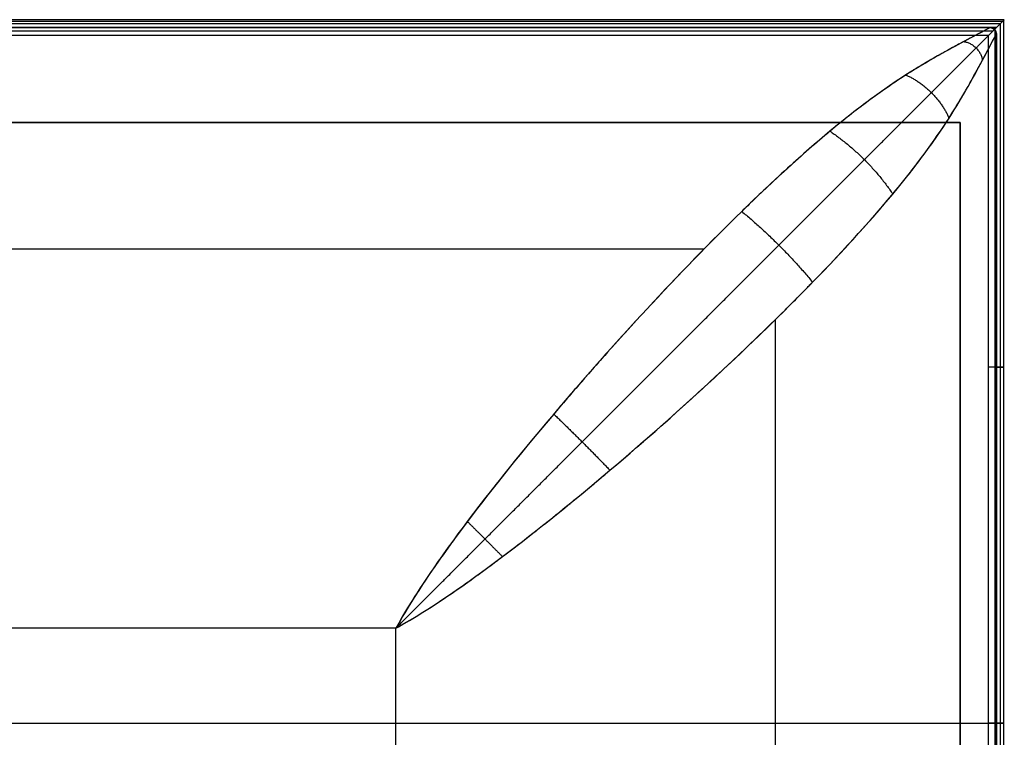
# Model space of a CAD drawing. Header units: millimetres. Extents: x -710 to 710, y 0 to 720.
# Tile 135 of 135: x 385 to 697, y 492 to 720. Entities that reach past the tile are written whole.
import ezdxf

# ---------------------------------------------------------------- set-up
doc = ezdxf.new("R2010")
doc.units = ezdxf.units.MM
doc.header["$MEASUREMENT"] = 0
doc.layers.add('IGES LEVEL 36', color=7, linetype='Continuous')
doc.layers.add('IGES LEVEL 40', color=7, linetype='Continuous')

msp = doc.modelspace()

# ---------------------------------------------------------------- linework, layer by layer
at = {"layer": 'IGES LEVEL 36'}
for points in [[(-682.5, 687, -315), (0, 687, -315), (682.5, 687, -315)], [(682.5, 687, -333), (0, 687, -333), (-682.5, 687, -333)], [(682.5, 687, -333), (682.5, 482, -333), (682.5, 277, -333)], [(682.5, 687, -315), (682.5, 687, -324), (682.5, 687, -333)], [(682.5, 277, -315), (682.5, 482, -315), (682.5, 687, -315)]]:
    msp.add_open_spline(points, degree=2, dxfattribs=at)
at = {"layer": 'IGES LEVEL 36', "color": 255}
for points in [[(-682.5, 687, -333), (0, 687, -333), (682.5, 687, -333)], [(682.5, 687, -315), (0, 687, -315), (-682.5, 687, -315)], [(-682.5, 687, -324), (0, 687, -324), (682.5, 687, -324)], [(-682.5, 687, -315), (0, 687, -315), (682.5, 687, -315)], [(682.5, 687, -333), (0, 687, -333), (-682.5, 687, -333)], [(682.5, 687, -333), (682.5, 687, -324), (682.5, 687, -315)], [(682.5, 687, -315), (682.5, 482, -315), (682.5, 277, -315)], [(682.5, 277, -333), (682.5, 482, -333), (682.5, 687, -333)], [(682.5, 277, -315), (682.5, 482, -315), (682.5, 687, -315)], [(682.5, 687, -315), (682.5, 687, -324), (682.5, 687, -333)], [(682.5, 687, -333), (682.5, 482, -333), (682.5, 277, -333)], [(682.5, 277, -324), (682.5, 482, -324), (682.5, 687, -324)]]:
    msp.add_open_spline(points, degree=2, dxfattribs=at)
at = {"layer": 'IGES LEVEL 40', "color": 253}
msp.add_arc((692, 715, -326.84), 2, 0, 90, dxfattribs=at)
at = {"layer": 'IGES LEVEL 40', "color": 253, "extrusion": (1, 0, 0)}
msp.add_arc((717, -338, 693), 2.5, 90, 96.1522, dxfattribs=at)
at = {"layer": 'IGES LEVEL 40', "color": 253, "extrusion": (0, 1, 0)}
for centre in [(-694, -338, 609.59), (-694, -338, 497)]:
    msp.add_arc(centre, 2.5, 90, 360, dxfattribs=at)
at = {"layer": 'IGES LEVEL 40', "color": 253}
for points, degree in [([(696.45, 719.45, -338.49), (0, 719.45, -338.49), (-696.45, 719.45, -338.49)], 2), ([(695.93, 718.93, -336.41), (0, 718.93, -336.41), (-695.93, 718.93, -336.41)], 2), ([(695.18, 718.18, -340.2), (0, 718.18, -340.2), (-695.18, 718.18, -340.2)], 2), ([(-694, 717, -340.5), (0, 717, -340.5), (694, 717, -340.5)], 2), ([(694, 717, -340.5), (0, 717, -340.5), (-694, 717, -340.5)], 2), ([(5, 717, -318), (348.5, 717, -318), (692, 717, -318)], 2), ([(5, 717, -335.5), (348.5, 717, -335.5), (692, 717, -335.5)], 2), ([(692, 717, -318), (348.5, 717, -318), (5, 717, -318)], 2), ([(5, 717, -326.75), (348.5, 717, -326.75), (692, 717, -326.75)], 2), ([(5, 717, -335.5), (348.5, 717, -335.5), (692, 717, -335.5)], 2), ([(692, 717, -335.5), (692, 717, -326.75), (692, 717, -318)], 2), ([(692, 717, -335.5), (692, 717, -326.75), (692, 717, -318)], 2), ([(694, 717, -335.5), (693, 717, -335.5), (692, 717, -335.5)], 2), ([(692, 717, -335.5), (693, 717, -335.5), (694, 717, -335.5)], 2), ([(693.67, 716.67, -335.52), (693.39, 716.67, -335.52), (693.1, 716.67, -335.52)], 2), ([(693.27, 716.55, -335.54), (693.27, 716.55, -326.77), (693.27, 716.55, -318)], 2), ([(693.56, 277.44, -340.46), (693.56, 497, -340.46), (693.56, 716.56, -340.46)], 2), ([(695.28, 275.72, -335.85), (695.28, 497, -335.85), (695.28, 718.28, -335.85)], 2), ([(696.34, 274.66, -338.88), (696.34, 497, -338.88), (696.34, 719.34, -338.88)], 2), ([(692.82, 715.82, -340.2), (0, 715.82, -340.2), (-692.82, 715.82, -340.2)], 2), ([(691.55, 714.55, -338.49), (0, 714.55, -338.49), (-691.55, 714.55, -338.49)], 2), ([(691.5, 714.5, -338), (346.32, 714.5, -338), (1.13, 714.5, -338)], 2), ([(691.5, 714.5, -338), (346.32, 714.5, -338), (1.13, 714.5, -338)], 2), ([(691.5, 279.5, -338), (691.5, 497, -338), (691.5, 714.5, -338)], 2), ([(691.5, 279.5, -338), (691.5, 497, -338), (691.5, 714.5, -338)], 2), ([(694, 715, -335.5), (694, 497, -335.5), (694, 279, -335.5)], 2), ([(694, 715, -318), (694, 497, -318), (694, 279, -318)], 2), ([(694, 279, -335.5), (694, 497, -335.5), (694, 715, -335.5)], 2), ([(694, 715, -335.5), (694, 715, -326.75), (694, 715, -318)], 2), ([(694, 715, -318), (694, 497, -318), (694, 279, -318)], 2), ([(694, 279, -326.75), (694, 497, -326.75), (694, 715, -326.75)], 2), ([(694, 715, -318), (694, 715, -326.75), (694, 715, -335.5)], 2), ([(5, 647, -245.5), (303.28, 647, -245.5), (601.56, 647, -245.5)], 2), ([(624, 624.56, -245.5), (624, 500.91, -245.5), (624, 377.26, -245.5)], 2), ([(504, 527, -223), (254.5, 527, -223), (5, 527, -223)], 2), ([(504, 527, -223), (254.5, 527, -223), (5, 527, -223)], 2), ([(504, 467, -223), (504, 497, -223), (504, 527, -223)], 2), ([(504, 467, -223), (504, 497, -223), (504, 527, -223)], 2), ([(-691.5, 497, -338), (0, 497, -338), (691.5, 497, -338)], 2), ([(5, 497, -223), (254.5, 497, -223), (504, 497, -223)], 2), ([(504, 497, -223), (570.67, 497, -223), (694, 497, -251.33), (694, 497, -318)], 3), ([(694, 497, -335.5), (694, 497, -326.75), (694, 497, -318)], 2)]:
    msp.add_open_spline(points, degree=degree, dxfattribs=at)
at = {"layer": 'IGES LEVEL 40'}
for points in [[(694, 717, -340.5), (0, 717, -340.5), (-694, 717, -340.5)], [(692, 717, -318), (348.5, 717, -318), (5, 717, -318)], [(5, 717, -335.5), (348.5, 717, -335.5), (692, 717, -335.5)], [(692, 717, -335.5), (692, 717, -326.75), (692, 717, -318)], [(692, 717, -335.5), (693, 717, -335.5), (694, 717, -335.5)], [(691.5, 714.5, -338), (346.32, 714.5, -338), (1.13, 714.5, -338)], [(691.5, 279.5, -338), (691.5, 497, -338), (691.5, 714.5, -338)], [(694, 279, -335.5), (694, 497, -335.5), (694, 715, -335.5)], [(694, 715, -318), (694, 497, -318), (694, 279, -318)], [(694, 715, -318), (694, 715, -326.75), (694, 715, -335.5)], [(504, 527, -223), (254.5, 527, -223), (5, 527, -223)], [(504, 467, -223), (504, 497, -223), (504, 527, -223)]]:
    msp.add_open_spline(points, degree=2, dxfattribs=at)
for points, knots in [([(692, 717, -318), (692, 717, -314.36), (691.3, 716.63, -310.78), (689.23, 715.53, -305.52), (688.36, 715.07, -303.78), (686.8, 714.24, -301.21), (686.24, 713.94, -300.35), (685.34, 713.46, -299.08), (684.87, 713.21, -298.45), (684.29, 712.9, -297.71), (684, 712.75, -297.34), (683.87, 712.68, -297.18), (683.79, 712.63, -297.08), (683.73, 712.6, -297.01), (682.69, 712.05, -295.75), (681.51, 711.42, -294.42), (679.45, 710.29, -292.31), (678.71, 709.89, -291.58), (677.53, 709.23, -290.46), (676.91, 708.89, -289.89), (676.16, 708.47, -289.22), (675.78, 708.25, -288.88), (675.59, 708.14, -288.71), (675.49, 708.08, -288.62), (675.45, 708.06, -288.58), (675.42, 708.04, -288.56), (675.41, 708.04, -288.55), (672.59, 706.44, -286.08), (670.24, 705.02, -284.24), (667.67, 703.45, -282.28), (666.97, 703.01, -281.76), (666.17, 702.52, -281.17), (665.95, 702.38, -281.01), (665.68, 702.21, -280.81), (665.6, 702.16, -280.75), (665.5, 702.09, -280.68), (665.46, 702.06, -280.64), (665.41, 702.03, -280.61), (665.39, 702.02, -280.59), (665.38, 702.01, -280.59), (665.37, 702.01, -280.58), (665.38, 702.01, -280.59), (661.46, 699.49, -277.7), (657.47, 696.73, -274.96), (651.45, 692.26, -271.04), (649.43, 690.72, -269.76), (646.41, 688.33, -267.9), (645.39, 687.53, -267.29), (643.88, 686.3, -266.38), (643.12, 685.68, -265.93), (642.23, 684.95, -265.4), (641.85, 684.64, -265.18), (641.6, 684.43, -265.03), (641.48, 684.33, -264.96), (637.05, 680.64, -262.38), (632.57, 676.73, -259.91), (625.59, 670.39, -256.32), (623.22, 668.19, -255.14), (619.61, 664.77, -253.39), (618.39, 663.61, -252.82), (615.93, 661.26, -251.67), (614.71, 660.07, -251.11), (603.34, 648.99, -246), (593.1, 638.44, -242.07), (578.07, 622.2, -237.05), (573.11, 616.73, -235.52), (565.81, 608.48, -233.43), (563.4, 605.73, -232.77), (559.82, 601.6, -231.82), (558.05, 599.54, -231.37), (555.99, 597.14, -230.86), (554.97, 595.94, -230.61), (554.46, 595.34, -230.48), (554.21, 595.04, -230.42), (554.1, 594.91, -230.39), (554.03, 594.83, -230.38), (554, 594.8, -230.37), (542.3, 581, -227.55), (532.07, 568.19, -225.73), (515.26, 545.41, -223.45), (508.67, 535.43, -223), (504, 527, -223)], [0, 0, 0, 0, 0.0625, 0.0625, 0.09375, 0.09375, 0.109375, 0.109375, 0.117187, 0.121094, 0.123047, 0.124023, 0.124023, 0.125, 0.125, 0.15625, 0.15625, 0.171875, 0.171875, 0.179687, 0.183594, 0.185547, 0.186523, 0.187012, 0.187256, 0.187256, 0.1875, 0.1875, 0.21875, 0.21875, 0.234375, 0.234375, 0.242187, 0.242187, 0.246094, 0.246094, 0.248047, 0.249023, 0.249512, 0.249756, 0.249756, 0.25, 0.25, 0.3125, 0.3125, 0.34375, 0.34375, 0.359375, 0.359375, 0.367187, 0.371094, 0.373047, 0.373047, 0.375, 0.375, 0.4375, 0.4375, 0.46875, 0.46875, 0.484375, 0.484375, 0.5, 0.5, 0.625, 0.625, 0.6875, 0.6875, 0.71875, 0.71875, 0.734375, 0.742187, 0.746094, 0.748047, 0.749023, 0.749512, 0.749512, 0.75, 0.75, 0.875, 0.875, 1, 1, 1, 1]), ([(692, 717, -318), (692.52, 717, -318), (693.04, 716.78, -318), (693.78, 716.04, -318), (694, 715.52, -318), (694, 715, -318)], [0, 0, 0, 0, 0.5, 0.5, 1, 1, 1, 1]), ([(692, 717, -335.5), (692.26, 717, -335.5), (692.52, 716.95, -335.5), (693.01, 716.75, -335.51), (693.23, 716.6, -335.53), (693.41, 716.41, -335.57)], [0, 0, 0, 0, 0.5, 0.5, 1, 1, 1, 1]), ([(504, 527, -223), (506.14, 528.19, -223), (508.6, 529.62, -223.03), (512.83, 532.22, -223.15), (514.33, 533.16, -223.21), (516.72, 534.7, -223.31), (517.54, 535.24, -223.35), (518.8, 536.08, -223.42), (519.44, 536.5, -223.46), (520.21, 537.02, -223.5), (520.59, 537.28, -223.52), (520.79, 537.41, -223.54), (520.87, 537.47, -223.54), (520.92, 537.51, -223.54), (520.96, 537.53, -223.55), (523.15, 539.02, -223.68), (525.61, 540.75, -223.86), (529.79, 543.76, -224.21), (531.27, 544.83, -224.34), (533.6, 546.55, -224.57), (534.4, 547.14, -224.65), (535.63, 548.06, -224.78), (536.25, 548.52, -224.84), (536.99, 549.07, -224.92), (537.36, 549.35, -224.96), (537.55, 549.5, -224.98), (537.63, 549.56, -224.99), (537.68, 549.6, -225), (537.72, 549.62, -225), (541.91, 552.78, -225.47), (546.81, 556.57, -226.08), (555.31, 563.36, -227.37), (558.34, 565.8, -227.86), (563.16, 569.76, -228.71), (564.81, 571.13, -229.01), (567.36, 573.26, -229.49), (568.22, 573.98, -229.66), (569.53, 575.08, -229.91), (570.19, 575.64, -230.04), (570.96, 576.29, -230.2), (571.35, 576.62, -230.28), (571.55, 576.79, -230.32), (571.63, 576.86, -230.34), (571.69, 576.91, -230.35), (571.72, 576.94, -230.36), (580.71, 584.56, -232.19), (590.81, 593.38, -234.58), (607.13, 608.36, -239.46), (612.75, 613.65, -241.3), (621.34, 621.94, -244.45), (624.23, 624.77, -245.57), (628.58, 629.09, -247.35), (630.03, 630.55, -247.96), (632.21, 632.75, -248.91), (633.3, 633.85, -249.39), (634.57, 635.14, -249.96), (635.21, 635.79, -250.25), (635.48, 636.07, -250.38), (635.66, 636.26, -250.46), (635.76, 636.36, -250.51), (646.36, 647.23, -255.39), (655.12, 656.95, -260.51), (665.79, 669.89, -268.15), (668.94, 673.93, -270.7), (673.11, 679.62, -274.46), (674.41, 681.45, -275.7), (676.22, 684.11, -277.55), (676.81, 684.98, -278.16), (677.65, 686.26, -279.07), (678.07, 686.9, -279.52), (678.47, 687.53, -279.98), (678.74, 687.95, -280.28), (678.86, 688.15, -280.42), (680.11, 690.12, -281.85), (681.17, 691.84, -283.15), (682.68, 694.35, -285.14), (683.42, 695.59, -286.14), (684.23, 697, -287.33), (684.63, 697.7, -287.93), (684.8, 698, -288.19), (684.92, 698.19, -288.36), (684.97, 698.28, -288.44), (686.01, 700.12, -290.05), (686.87, 701.67, -291.51), (688, 703.74, -293.63), (688.35, 704.39, -294.32), (688.84, 705.3, -295.33), (689.08, 705.74, -295.83), (689.34, 706.23, -296.41), (689.46, 706.47, -296.69), (689.52, 706.57, -296.81), (689.55, 706.63, -296.89), (689.56, 706.66, -296.92), (692.48, 712.13, -303.59), (694, 715, -310.61), (694, 715, -318)], [0, 0, 0, 0, 0.03125, 0.03125, 0.046875, 0.046875, 0.054688, 0.054688, 0.058594, 0.060547, 0.061523, 0.062012, 0.062256, 0.062256, 0.0625, 0.0625, 0.09375, 0.09375, 0.109375, 0.109375, 0.117188, 0.117188, 0.121094, 0.123047, 0.124023, 0.124512, 0.124756, 0.124756, 0.125, 0.125, 0.1875, 0.1875, 0.21875, 0.21875, 0.234375, 0.234375, 0.242187, 0.242187, 0.246094, 0.248047, 0.249023, 0.249512, 0.249756, 0.249756, 0.25, 0.25, 0.375, 0.375, 0.4375, 0.4375, 0.46875, 0.46875, 0.484375, 0.484375, 0.492187, 0.496094, 0.498047, 0.499023, 0.499023, 0.5, 0.5, 0.625, 0.625, 0.6875, 0.6875, 0.71875, 0.71875, 0.734375, 0.734375, 0.742187, 0.746094, 0.746094, 0.75, 0.75, 0.78125, 0.78125, 0.796875, 0.804687, 0.808594, 0.810547, 0.810547, 0.8125, 0.8125, 0.84375, 0.84375, 0.859375, 0.859375, 0.867187, 0.871094, 0.873047, 0.874023, 0.874023, 0.875, 0.875, 1, 1, 1, 1]), ([(694, 715, -335.5), (694, 715.26, -335.5), (693.95, 715.52, -335.5), (693.75, 716.01, -335.51), (693.6, 716.23, -335.53), (693.41, 716.41, -335.57)], [0, 0, 0, 0, 0.5, 0.5, 1, 1, 1, 1])]:
    msp.add_open_spline(points, degree=3, knots=knots, dxfattribs=at)
at = {"layer": 'IGES LEVEL 40', "color": 253}
for points, knots in [([(692, 717, -318), (692, 717, -309.86), (688.58, 715.18, -302.91), (678.82, 709.99, -291.03), (672.53, 706.6, -285.85), (658.2, 697.41, -275.3), (650.1, 691.5, -269.99), (632.59, 676.94, -259.78), (623.18, 668.33, -254.92), (593.97, 639.86, -241.79), (573.19, 617.43, -234.99), (544.33, 583.4, -228.04), (535.1, 571.99, -226.25), (518.17, 549.48, -223.75), (510.4, 538.55, -223), (504, 527, -223)], [-0.4123711, -0.4123711, -0.4123711, -0.4123711, -0.3608247, -0.3608247, -0.3092784, -0.3092784, -0.257732, -0.257732, -0.2061856, -0.2061856, -0.1030928, -0.1030928, -0.0515464, -0.0515464, 0, 0, 0, 0]), ([(692, 717, -318), (692, 717, -314.36), (691.3, 716.63, -310.78), (689.23, 715.53, -305.52), (688.36, 715.07, -303.78), (686.8, 714.24, -301.21), (686.24, 713.94, -300.35), (685.34, 713.46, -299.08), (684.87, 713.21, -298.45), (684.29, 712.9, -297.71), (684, 712.75, -297.34), (683.87, 712.68, -297.18), (683.79, 712.63, -297.08), (683.73, 712.6, -297.01), (682.69, 712.05, -295.75), (681.51, 711.42, -294.42), (679.45, 710.29, -292.31), (678.71, 709.89, -291.58), (677.53, 709.23, -290.46), (676.91, 708.89, -289.89), (676.16, 708.47, -289.22), (675.78, 708.25, -288.88), (675.59, 708.14, -288.71), (675.49, 708.08, -288.62), (675.45, 708.06, -288.58), (675.42, 708.04, -288.56), (675.41, 708.04, -288.55), (672.59, 706.44, -286.08), (670.24, 705.02, -284.24), (667.67, 703.45, -282.28), (666.97, 703.01, -281.76), (666.17, 702.52, -281.17), (665.95, 702.38, -281.01), (665.68, 702.21, -280.81), (665.6, 702.16, -280.75), (665.5, 702.09, -280.68), (665.46, 702.06, -280.64), (665.41, 702.03, -280.61), (665.39, 702.02, -280.59), (665.38, 702.01, -280.59), (665.37, 702.01, -280.58), (665.38, 702.01, -280.59), (661.46, 699.49, -277.7), (657.47, 696.73, -274.96), (651.45, 692.26, -271.04), (649.43, 690.72, -269.76), (646.41, 688.33, -267.9), (645.39, 687.53, -267.29), (643.88, 686.3, -266.38), (643.12, 685.68, -265.93), (642.23, 684.95, -265.4), (641.85, 684.64, -265.18), (641.6, 684.43, -265.03), (641.48, 684.33, -264.96), (637.05, 680.64, -262.38), (632.57, 676.73, -259.91), (625.59, 670.39, -256.32), (623.22, 668.19, -255.14), (619.61, 664.77, -253.39), (618.39, 663.61, -252.82), (615.93, 661.26, -251.67), (614.71, 660.07, -251.11), (603.34, 648.99, -246), (593.1, 638.44, -242.07), (578.07, 622.2, -237.05), (573.11, 616.73, -235.52), (565.81, 608.48, -233.43), (563.4, 605.73, -232.77), (559.82, 601.6, -231.82), (558.05, 599.54, -231.37), (555.99, 597.14, -230.86), (554.97, 595.94, -230.61), (554.46, 595.34, -230.48), (554.21, 595.04, -230.42), (554.1, 594.91, -230.39), (554.03, 594.83, -230.38), (554, 594.8, -230.37), (542.3, 581, -227.55), (532.07, 568.19, -225.73), (515.26, 545.41, -223.45), (508.67, 535.43, -223), (504, 527, -223)], [2.907285, 2.907285, 2.907285, 2.907285, 2.969785, 2.969785, 3.001035, 3.001035, 3.01666, 3.01666, 3.024473, 3.028379, 3.030332, 3.031309, 3.031309, 3.032285, 3.032285, 3.063535, 3.063535, 3.07916, 3.07916, 3.086973, 3.090879, 3.092832, 3.093809, 3.094297, 3.094541, 3.094541, 3.094785, 3.094785, 3.126035, 3.126035, 3.14166, 3.14166, 3.149473, 3.149473, 3.153379, 3.153379, 3.155332, 3.156309, 3.156797, 3.157041, 3.157041, 3.157285, 3.157285, 3.219785, 3.219785, 3.251035, 3.251035, 3.26666, 3.26666, 3.274473, 3.278379, 3.280332, 3.280332, 3.282285, 3.282285, 3.344785, 3.344785, 3.376035, 3.376035, 3.39166, 3.39166, 3.407285, 3.407285, 3.532285, 3.532285, 3.594785, 3.594785, 3.626035, 3.626035, 3.64166, 3.649473, 3.653379, 3.655332, 3.656309, 3.656797, 3.656797, 3.657285, 3.657285, 3.782285, 3.782285, 3.907285, 3.907285, 3.907285, 3.907285]), ([(692, 717, -318), (692.52, 717, -318), (693.04, 716.78, -318), (693.78, 716.04, -318), (694, 715.52, -318), (694, 715, -318)], [3, 3, 3, 3, 3.5, 3.5, 4, 4, 4, 4]), ([(693.41, 716.41, -335.57), (693.23, 716.6, -335.53), (693.01, 716.75, -335.51), (692.52, 716.95, -335.5), (692.26, 717, -335.5), (692, 717, -335.5)], [1, 1, 1, 1, 1.5, 1.5, 2, 2, 2, 2]), ([(692, 717, -335.5), (692.26, 717, -335.5), (692.52, 716.95, -335.5), (693.01, 716.75, -335.51), (693.23, 716.6, -335.53), (693.41, 716.41, -335.57)], [2, 2, 2, 2, 2.5, 2.5, 3, 3, 3, 3]), ([(504, 527, -223), (515.55, 533.4, -223), (526.48, 541.17, -223.75), (548.99, 558.1, -226.25), (560.4, 567.33, -228.04), (594.43, 596.19, -234.99), (616.86, 616.97, -241.79), (645.33, 646.18, -254.92), (653.94, 655.59, -259.78), (668.5, 673.1, -269.99), (674.41, 681.2, -275.3), (683.6, 695.53, -285.85), (686.99, 701.82, -291.03), (692.18, 711.58, -302.91), (694, 715, -309.86), (694, 715, -318)], [0, 0, 0, 0, 0.0515464, 0.0515464, 0.1030928, 0.1030928, 0.2061856, 0.2061856, 0.257732, 0.257732, 0.3092784, 0.3092784, 0.3608247, 0.3608247, 0.4123711, 0.4123711, 0.4123711, 0.4123711]), ([(504, 527, -223), (506.14, 528.19, -223), (508.6, 529.62, -223.03), (512.83, 532.22, -223.15), (514.33, 533.16, -223.21), (516.72, 534.7, -223.31), (517.54, 535.24, -223.35), (518.8, 536.08, -223.42), (519.44, 536.5, -223.46), (520.21, 537.02, -223.5), (520.59, 537.28, -223.52), (520.79, 537.41, -223.54), (520.87, 537.47, -223.54), (520.92, 537.51, -223.54), (520.96, 537.53, -223.55), (523.15, 539.02, -223.68), (525.61, 540.75, -223.86), (529.79, 543.76, -224.21), (531.27, 544.83, -224.34), (533.6, 546.55, -224.57), (534.4, 547.14, -224.65), (535.63, 548.06, -224.78), (536.25, 548.52, -224.84), (536.99, 549.07, -224.92), (537.36, 549.35, -224.96), (537.55, 549.5, -224.98), (537.63, 549.56, -224.99), (537.68, 549.6, -225), (537.72, 549.62, -225), (541.91, 552.78, -225.47), (546.81, 556.57, -226.08), (555.31, 563.36, -227.37), (558.34, 565.8, -227.86), (563.16, 569.76, -228.71), (564.81, 571.13, -229.01), (567.36, 573.26, -229.49), (568.22, 573.98, -229.66), (569.53, 575.08, -229.91), (570.19, 575.64, -230.04), (570.96, 576.29, -230.2), (571.35, 576.62, -230.28), (571.55, 576.79, -230.32), (571.63, 576.86, -230.34), (571.69, 576.91, -230.35), (571.72, 576.94, -230.36), (580.71, 584.56, -232.19), (590.81, 593.38, -234.58), (607.13, 608.36, -239.46), (612.75, 613.65, -241.3), (621.34, 621.94, -244.45), (624.23, 624.77, -245.57), (628.58, 629.09, -247.35), (630.03, 630.55, -247.96), (632.21, 632.75, -248.91), (633.3, 633.85, -249.39), (634.57, 635.14, -249.96), (635.21, 635.79, -250.25), (635.48, 636.07, -250.38), (635.66, 636.26, -250.46), (635.76, 636.36, -250.51), (646.36, 647.23, -255.39), (655.12, 656.95, -260.51), (665.79, 669.89, -268.15), (668.94, 673.93, -270.7), (673.11, 679.62, -274.46), (674.41, 681.45, -275.7), (676.22, 684.11, -277.55), (676.81, 684.98, -278.16), (677.65, 686.26, -279.07), (678.07, 686.9, -279.52), (678.47, 687.53, -279.98), (678.74, 687.95, -280.28), (678.86, 688.15, -280.42), (680.11, 690.12, -281.85), (681.17, 691.84, -283.15), (682.68, 694.35, -285.14), (683.42, 695.59, -286.14), (684.23, 697, -287.33), (684.63, 697.7, -287.93), (684.8, 698, -288.19), (684.92, 698.19, -288.36), (684.97, 698.28, -288.44), (686.01, 700.12, -290.05), (686.87, 701.67, -291.51), (688, 703.74, -293.63), (688.35, 704.39, -294.32), (688.84, 705.3, -295.33), (689.08, 705.74, -295.83), (689.34, 706.23, -296.41), (689.46, 706.47, -296.69), (689.52, 706.57, -296.81), (689.55, 706.63, -296.89), (689.56, 706.66, -296.92), (692.48, 712.13, -303.59), (694, 715, -310.61), (694, 715, -318)], [0, 0, 0, 0, 0.03125, 0.03125, 0.046875, 0.046875, 0.054688, 0.054688, 0.058594, 0.060547, 0.061523, 0.062012, 0.062256, 0.062256, 0.0625, 0.0625, 0.09375, 0.09375, 0.109375, 0.109375, 0.117188, 0.117188, 0.121094, 0.123047, 0.124023, 0.124512, 0.124756, 0.124756, 0.125, 0.125, 0.1875, 0.1875, 0.21875, 0.21875, 0.234375, 0.234375, 0.242187, 0.242187, 0.246094, 0.248047, 0.249023, 0.249512, 0.249756, 0.249756, 0.25, 0.25, 0.375, 0.375, 0.4375, 0.4375, 0.46875, 0.46875, 0.484375, 0.484375, 0.492187, 0.496094, 0.498047, 0.499023, 0.499023, 0.5, 0.5, 0.625, 0.625, 0.6875, 0.6875, 0.71875, 0.71875, 0.734375, 0.734375, 0.742187, 0.746094, 0.746094, 0.75, 0.75, 0.78125, 0.78125, 0.796875, 0.804687, 0.808594, 0.810547, 0.810547, 0.8125, 0.8125, 0.84375, 0.84375, 0.859375, 0.859375, 0.867187, 0.871094, 0.873047, 0.874023, 0.874023, 0.875, 0.875, 1, 1, 1, 1]), ([(693.41, 716.41, -335.57), (693.6, 716.23, -335.53), (693.75, 716.01, -335.51), (693.95, 715.52, -335.5), (694, 715.26, -335.5), (694, 715, -335.5)], [4, 4, 4, 4, 4.5, 4.5, 5, 5, 5, 5]), ([(694, 715, -335.5), (694, 715.26, -335.5), (693.95, 715.52, -335.5), (693.75, 716.01, -335.51), (693.6, 716.23, -335.53), (693.41, 716.41, -335.57)], [0, 0, 0, 0, 0.5, 0.5, 1, 1, 1, 1])]:
    msp.add_open_spline(points, degree=3, knots=knots, dxfattribs=at)
at = {"layer": 'IGES LEVEL 40'}
for points, weights in [([(694, 717, -340.5), (692.54, 715.54, -340.5), (691.5, 714.5, -339.46), (691.5, 714.5, -338)], [1, 0.804737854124, 0.804737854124, 1]), ([(693.41, 716.41, -335.57), (693.61, 716.61, -335.52), (693.8, 716.8, -335.5), (694, 717, -335.5)], [1, 0.99534387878, 0.99534387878, 1]), ([(694, 717, -335.5), (699, 722, -335.5), (699, 722, -340.5), (694, 717, -340.5)], [1, 0.333333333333, 0.333333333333, 1])]:
    msp.add_rational_spline(points, weights, degree=3, dxfattribs=at)
at = {"layer": 'IGES LEVEL 40', "color": 253}
for points, weights, degree in [([(691.5, 714.5, -338), (691.5, 714.5, -339.46), (692.54, 715.54, -340.5), (694, 717, -340.5)], [1, 0.804737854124, 0.804737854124, 1], 3), ([(694, 717, -340.5), (692.54, 715.54, -340.5), (691.5, 714.5, -339.46), (691.5, 714.5, -338)], [1, 0.804737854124, 0.804737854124, 1], 3), ([(694, 715, -318), (694, 717, -318), (692, 717, -318)], [1, 0.707106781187, 1], 2), ([(694, 717, -335.5), (693.8, 716.8, -335.5), (693.61, 716.61, -335.52), (693.41, 716.41, -335.57)], [1, 0.99534387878, 0.99534387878, 1], 3), ([(693.41, 716.41, -335.57), (693.61, 716.61, -335.52), (693.8, 716.8, -335.5), (694, 717, -335.5)], [1, 0.99534387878, 0.99534387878, 1], 3), ([(694, 717, -340.5), (699, 722, -340.5), (699, 722, -335.5), (694, 717, -335.5)], [1, 0.333333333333, 0.333333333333, 1], 3), ([(694, 717, -335.5), (699, 722, -335.5), (699, 722, -340.5), (694, 717, -340.5)], [1, 0.333333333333, 0.333333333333, 1], 3), ([(683.7, 712.59, -296.97), (688.77, 711.77, -295.11), (689.59, 706.7, -296.97)], [1, 0.761725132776, 1], 2), ([(665.36, 702, -280.58), (674.89, 697.89, -275.86), (679, 688.36, -280.58)], [1, 0.846142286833, 1], 2), ([(641.35, 684.22, -264.89), (653.24, 676.24, -259.29), (661.22, 664.35, -264.89)], [1, 0.913806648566, 1], 2), ([(613.45, 658.84, -250.54), (625.72, 648.72, -245.88), (635.84, 636.45, -250.54)], [1, 0.955180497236, 1], 2), ([(553.95, 594.74, -230.36), (563.03, 586.03, -228.58), (571.74, 576.95, -230.36)], [1, 0.989940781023, 1], 2), ([(526.64, 560.74, -225), (532.22, 555.22, -224.39), (537.74, 549.64, -225)], [1, 0.99695073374, 1], 2)]:
    msp.add_rational_spline(points, weights, degree=degree, dxfattribs=at)
msp.add_rational_spline([(504, 527, -223), (512.98, 535.98, -223), (522.34, 545.34, -223.61), (542.08, 565.08, -225.79), (552.44, 575.44, -227.38), (584.04, 607.04, -233.68), (605.9, 628.9, -240.01), (634.95, 657.95, -252.45), (644.13, 667.13, -257.17), (660.46, 683.46, -267.36), (667.61, 690.61, -272.86), (679.41, 702.41, -284.13), (684.1, 707.1, -289.88), (691.15, 714.15, -302.66), (693.41, 716.41, -309.78), (693.41, 716.41, -318)], [1, 0.999939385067, 0.999327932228, 0.997622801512, 0.996499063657, 0.991913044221, 0.987625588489, 0.972572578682, 0.965951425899, 0.947855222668, 0.936270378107, 0.909871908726, 0.894989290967, 0.866735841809, 0.85333826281, 0.853553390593], degree=3, knots=[0, 0, 0, 0, 0.0515464, 0.0515464, 0.1030928, 0.1030928, 0.2061856, 0.2061856, 0.257732, 0.257732, 0.3092784, 0.3092784, 0.3608247, 0.3608247, 0.4123711, 0.4123711, 0.4123711, 0.4123711], dxfattribs=at)

doc.saveas('drawing.dxf')
